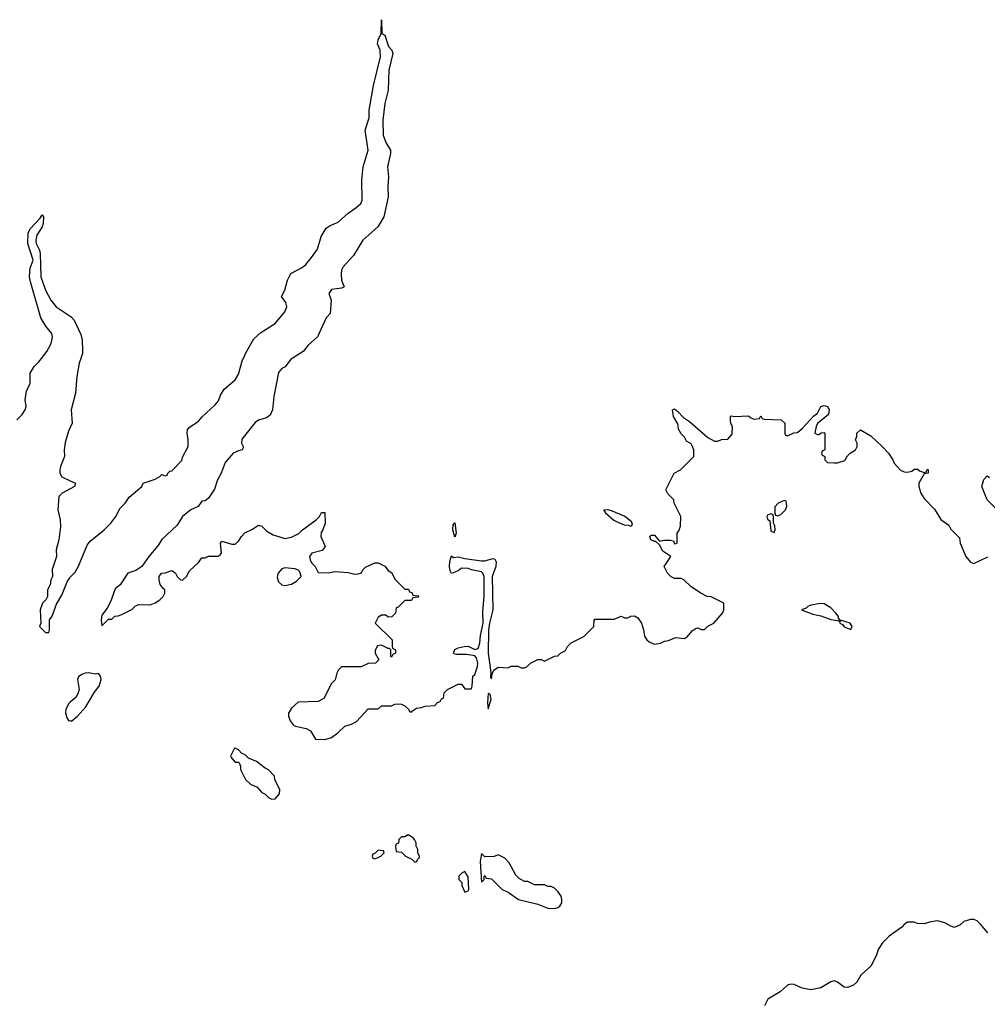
# Model space of a CAD drawing. Header units: inches. Extents: x 2221774 to 2440637, y 201306 to 357559.
# Tile 59 of 245: x 2319696 to 2325510, y 236120 to 242034. Entities that reach past the tile are written whole.
import ezdxf

# ---------------------------------------------------------------- set-up
doc = ezdxf.new("R2010")
doc.units = ezdxf.units.IN
doc.header["$MEASUREMENT"] = 0
for name, color, linetype in [('C3213', 7, 'Continuous'), ('C3214', 7, 'Continuous'), ('C3223', 7, 'Continuous'), ('C3224', 7, 'Continuous')]:
    doc.layers.add(name, color=color, linetype=linetype)

msp = doc.modelspace()

# ---------------------------------------------------------------- linework, layer by layer
at = {"layer": 'C3213', "color": 5, "elevation": 20}
for points in [[(2319678, 239630), (2319710, 239662), (2319728.7, 239690), (2319734, 239710), (2319729, 239750), (2319736.4, 239803.6), (2319758, 239850), (2319758, 239910), (2319782, 239950), (2319810, 239978), (2319826.9, 240000)], [(2320000, 239585.2), (2319990, 239562), (2319970, 239495.3), (2319963.1, 239450), (2319965.5, 239410), (2319940.5, 239350), (2319938, 239330), (2319938, 239310), (2319949.1, 239289.1), (2320000, 239264.9)], [(2320000, 239216.1), (2319951.3, 239190), (2319931, 239170), (2319924.4, 239090), (2319939.1, 239030), (2319940.5, 238990), (2319930.6, 238909.4), (2319914.8, 238850), (2319916, 238810), (2319891.6, 238731.6), (2319892, 238690), (2319882, 238670), (2319879.6, 238640.4), (2319862, 238610), (2319862, 238570), (2319852, 238550), (2319832, 238530), (2319818, 238490), (2319822, 238410), (2319814, 238390), (2319850, 238354), (2319870, 238354), (2319875.3, 238370), (2319875.3, 238430), (2319890, 238452), (2319916, 238524), (2319950, 238578), (2319981.5, 238658.5), (2319997.5, 238682.5), (2320000, 238685.1)], [(2320000, 237934.4), (2319990, 237925.2), (2319973.4, 237890), (2319970.7, 237870), (2319979.8, 237839.8), (2319990, 237824.7), (2320000, 237823.7)]]:
    msp.add_lwpolyline(points, dxfattribs=at)
at = {"layer": 'C3214', "color": 5, "elevation": 20}
msp.add_lwpolyline([(2319826.9, 240000), (2319858.6, 240041.4), (2319884, 240090), (2319892.5, 240127.5), (2319889, 240150), (2319853.6, 240193.6), (2319823.3, 240243.3), (2319760.1, 240460.1), (2319755.1, 240490), (2319759.1, 240540.9), (2319776, 240590), (2319745.1, 240690), (2319746.6, 240753.4), (2319760.1, 240779.9), (2319818.6, 240841.4), (2319830, 240862), (2319838, 240850), (2319837.1, 240810), (2319830.4, 240790), (2319799.5, 240740.5), (2319792.4, 240710), (2319794.9, 240690), (2319814.9, 240650), (2319819.5, 240630), (2319823.7, 240490), (2319850.3, 240410), (2319883.1, 240350), (2319915.5, 240310), (2320000, 240252.9)], dxfattribs=at)
at = {"layer": 'C3223', "color": 5, "elevation": 20}
for points in [[(2320000, 238685.1), (2320030, 238716), (2320050, 238751.3), (2320102, 238878), (2320119.1, 238900.9), (2320202.7, 238970), (2320243.7, 239010), (2320274, 239050), (2320300.5, 239099.5), (2320330, 239130.7), (2320354.6, 239165.4), (2320429, 239230), (2320438, 239250), (2320510, 239274.8), (2320538, 239290), (2320550, 239302), (2320570, 239294), (2320582, 239298), (2320586, 239310), (2320598, 239322), (2320610, 239324.7), (2320670, 239386.8), (2320673.8, 239406.2), (2320708.7, 239470), (2320709, 239510), (2320702.9, 239550), (2320705.1, 239570), (2320714.5, 239585.5), (2320770, 239622), (2320791.9, 239648.1), (2320870, 239720.5), (2320890, 239745.5), (2320902.2, 239777.8), (2320924.5, 239815.5), (2320990, 239870.4), (2321010, 239904), (2321035.6, 239990), (2321040, 240000)], [(2320064, 240000), (2320054, 239970), (2320038.8, 239890), (2320030.7, 239790), (2320004.4, 239690), (2320010.7, 239610), (2320000, 239585.2)], [(2321332.3, 240000), (2321324.7, 239995.3), (2321290.2, 239949.8), (2321270, 239938.9), (2321250, 239914.5), (2321223.6, 239770), (2321215.8, 239690), (2321201.3, 239658.7), (2321178, 239642), (2321130, 239627.8), (2321110, 239614.3), (2321030, 239513.6), (2321028.7, 239490), (2321039.1, 239470), (2321038.5, 239461.5), (2321032, 239450), (2321010, 239445.1), (2320979.3, 239430), (2320930, 239374), (2320905.5, 239310), (2320884, 239270), (2320866.4, 239213.6), (2320830, 239159.3), (2320810, 239144), (2320790, 239142), (2320767.3, 239110), (2320724.9, 239090), (2320673.7, 239050), (2320642, 238998), (2320550, 238912.6), (2320525.8, 238874.2), (2320471, 238810), (2320430.4, 238749.6), (2320394.6, 238725.4), (2320346.4, 238710), (2320299.6, 238640.4), (2320270, 238615.1), (2320242.3, 238537.7), (2320221.4, 238498.6), (2320190, 238458), (2320184.9, 238430), (2320190, 238394), (2320230, 238434), (2320250, 238434), (2320268.4, 238451.6), (2320287.3, 238452.7), (2320310, 238462), (2320370, 238492), (2320390, 238512), (2320410, 238522), (2320480.4, 238519.6), (2320510, 238531.3), (2320538, 238550), (2320558, 238570), (2320568, 238590), (2320568, 238610), (2320557.2, 238617.2), (2320540.9, 238640.9), (2320533.2, 238670), (2320534, 238690), (2320548.7, 238710), (2320570, 238711.3), (2320610, 238724.7), (2320632, 238710), (2320642, 238690), (2320662, 238670), (2320673.2, 238666.8), (2320698, 238690), (2320716.4, 238723.6), (2320770, 238774), (2320790, 238802), (2320810, 238802), (2320830, 238812), (2320888.4, 238811.6), (2320900.4, 238819.6), (2320908.4, 238831.6), (2320902, 238890), (2320910, 238902), (2320970, 238884.7), (2320990, 238884.7), (2321010, 238902), (2321028, 238930), (2321048.9, 238951.1), (2321090, 238971.3), (2321130, 238998), (2321150, 238992), (2321181.1, 238961.1), (2321219.9, 238939.9), (2321290, 238918.8), (2321330, 238926), (2321372.5, 238947.5), (2321395.3, 238970), (2321478, 239030), (2321498, 239050), (2321510, 239074), (2321530, 239074), (2321531.3, 239010), (2321518, 238970), (2321506.8, 238953.2), (2321506, 238930), (2321531.3, 238870), (2321513.4, 238846.6), (2321451, 238829), (2321438, 238810), (2321441, 238790), (2321450, 238772), (2321471.3, 238750), (2321490, 238714), (2321550, 238711.3), (2321590, 238718.8), (2321670, 238713), (2321710, 238702.8), (2321730, 238704.7), (2321748.7, 238711.3), (2321758, 238730), (2321774.6, 238745.4), (2321830, 238772), (2321850, 238772), (2321890, 238752), (2321910, 238724.7), (2321931.1, 238711.1), (2321950, 238674), (2322010, 238614), (2322032.7, 238612.7), (2322038, 238598), (2322052.7, 238592.7), (2322058, 238578), (2322090, 238574), (2322094, 238570), (2322090, 238566), (2322058, 238562), (2322050, 238546), (2322010, 238546), (2321970, 238506), (2321958, 238502), (2321954, 238470), (2321932.7, 238447.3), (2321910, 238446), (2321896.4, 238456.4), (2321870, 238458), (2321850, 238446), (2321832, 238410), (2321934, 238310), (2321934, 238270), (2321938, 238258), (2321954, 238250), (2321954, 238230), (2321938, 238222), (2321930, 238206), (2321926, 238210), (2321926, 238250), (2321918, 238258), (2321910, 238258), (2321870, 238278), (2321846, 238274), (2321832.7, 238247.3), (2321832, 238230), (2321854, 238190), (2321834, 238170), (2321790, 238168), (2321747.3, 238147.3), (2321630, 238148), (2321612, 238130), (2321602, 238110), (2321591.6, 238068.4), (2321570, 238046), (2321523.6, 237956.4), (2321490, 237938), (2321370, 237935.3), (2321330, 237898), (2321311.6, 237868.4), (2321311.3, 237850), (2321322, 237822), (2321339.6, 237799.6), (2321354, 237790), (2321416.9, 237776.9), (2321443.6, 237763.6), (2321472.7, 237712.7), (2321530, 237711.3), (2321570, 237722), (2321608, 237750), (2321649.1, 237790.9), (2321690, 237802), (2321720.4, 237819.6), (2321790, 237894), (2321850, 237894), (2321870, 237912), (2321930, 237912), (2321950, 237922), (2321970, 237924.7), (2321990, 237922), (2322010, 237912), (2322034, 237890), (2322038, 237878), (2322050, 237874), (2322056.4, 237883.6), (2322080.4, 237899.6), (2322110, 237902), (2322131.6, 237911.6), (2322190, 237914), (2322207.3, 237932.7), (2322222, 237938), (2322230, 237954), (2322242, 237958), (2322246, 237990), (2322266, 238010), (2322330, 238042), (2322350, 238042), (2322370, 238014), (2322410, 238014), (2322415.3, 238030), (2322418, 238090), (2322430, 238102), (2322446.6, 238150), (2322449.3, 238170), (2322441.2, 238201.2), (2322430, 238214), (2322381.5, 238221.5), (2322320.2, 238220.2), (2322304.7, 238224.7), (2322302, 238230), (2322310, 238252), (2322330, 238262), (2322366, 238270), (2322390.5, 238270.5), (2322430, 238251.3), (2322450, 238258), (2322461.6, 238290), (2322465.6, 238334.4), (2322481.2, 238410), (2322478.4, 238478.4), (2322486.6, 238570), (2322486, 238690), (2322479.3, 238710), (2322470, 238718), (2322410, 238729.2), (2322390, 238737.2), (2322350, 238739.5), (2322330, 238724), (2322290, 238708), (2322282.7, 238722.7), (2322279.3, 238750), (2322280.2, 238779.8), (2322290, 238814), (2322302.8, 238802.8), (2322330, 238807.3), (2322370, 238797.3), (2322470, 238783), (2322490, 238783), (2322538, 238798), (2322550, 238794), (2322558, 238778), (2322556, 238750), (2322534, 238690), (2322538.4, 238490), (2322518.8, 238410), (2322513.7, 238366.3), (2322511.8, 238230), (2322526.8, 238113.2), (2322524.7, 238084.7), (2322530, 238074), (2322534, 238106), (2322540.2, 238119.8), (2322550, 238132), (2322570, 238144.7), (2322630, 238142), (2322650, 238151.3), (2322690, 238152), (2322710, 238142), (2322730, 238142), (2322746, 238150), (2322766, 238170), (2322810, 238192), (2322830, 238192), (2322850, 238182), (2322910, 238212), (2322930, 238214), (2322946, 238230), (2322974.6, 238245.4), (2322988, 238270), (2323010, 238292), (2323086, 238330), (2323146, 238390), (2323147.3, 238427.3), (2323152.7, 238432.7), (2323267.3, 238432.7), (2323310, 238452), (2323330, 238442), (2323350, 238442), (2323368.4, 238451.6), (2323390, 238454), (2323410, 238442), (2323431.3, 238410), (2323444.7, 238370), (2323451, 238331), (2323464.7, 238310), (2323478, 238298), (2323510, 238282.8), (2323546, 238290), (2323570, 238302), (2323594.6, 238305.4), (2323636.4, 238323.6), (2323690, 238318), (2323708, 238330), (2323736.4, 238363.6), (2323760.4, 238379.6), (2323770, 238382), (2323790, 238372), (2323810, 238372), (2323830, 238392), (2323866, 238410), (2323918, 238470), (2323926, 238490), (2323926, 238530), (2323850, 238568), (2323826, 238570), (2323789.1, 238589.1), (2323730, 238628), (2323686, 238670), (2323670, 238678), (2323630, 238678), (2323610, 238688), (2323588, 238710), (2323568, 238750), (2323608, 238810), (2323561.2, 238841.2), (2323539.5, 238879.5), (2323519, 238899), (2323510, 238899), (2323488.7, 238910), (2323482, 238930), (2323490, 238938), (2323510, 238938.8), (2323541, 238901), (2323570, 238907.7), (2323607.3, 238907.3), (2323623.6, 238903.6), (2323630, 238886.8), (2323646, 238890), (2323646, 238950), (2323656.4, 238963.6), (2323667.3, 238992.7), (2323668, 239050), (2323628, 239130), (2323626, 239150), (2323590, 239186), (2323578, 239210), (2323628.9, 239311.1), (2323666, 239330), (2323746, 239410), (2323746, 239450), (2323738, 239470), (2323730, 239486), (2323703.1, 239503.1), (2323690, 239526), (2323670, 239546), (2323655.3, 239575.3), (2323650, 239606), (2323624, 239650), (2323618, 239690), (2323630, 239696), (2323650, 239681), (2323684.9, 239644.9), (2323719.9, 239619.9), (2323830, 239524.7), (2323870, 239502), (2323890, 239502), (2323912.7, 239512.7), (2323950, 239514), (2323976.4, 239543.6), (2323978, 239590), (2323968.4, 239608.4), (2323966, 239630), (2323966, 239650), (2323970, 239654), (2323991.1, 239651.1), (2324075.3, 239655.3), (2324090, 239642), (2324110, 239634), (2324142, 239638), (2324150, 239654), (2324158, 239638), (2324170, 239634), (2324271.6, 239631.6), (2324294, 239610), (2324294, 239550), (2324298, 239538), (2324310, 239534), (2324348.4, 239551.6), (2324370, 239554), (2324400.4, 239579.6), (2324466.6, 239653.4), (2324490, 239671.3), (2324509.6, 239710.4), (2324530, 239716.3), (2324550.4, 239710.4), (2324557.5, 239697.5), (2324560.7, 239690), (2324556.8, 239663.2), (2324490, 239608), (2324481, 239590), (2324474, 239550), (2324490, 239542), (2324498, 239542), (2324512.7, 239552.7), (2324530, 239554), (2324534, 239550), (2324534, 239450), (2324518, 239442), (2324514, 239430), (2324518, 239418), (2324534, 239410), (2324534, 239390), (2324550, 239374), (2324590, 239372), (2324610, 239372), (2324654.6, 239385.4), (2324670, 239414), (2324686, 239430), (2324718, 239450), (2324728, 239470), (2324728, 239490), (2324718, 239510), (2324726, 239530), (2324726, 239550), (2324748.9, 239571.1), (2324810, 239534.8), (2324877.3, 239470), (2324916, 239430), (2324942.8, 239390), (2324950.7, 239370), (2324988.3, 239328.3), (2325010, 239318), (2325030, 239316.3), (2325057.2, 239322.8), (2325070, 239334), (2325090, 239334), (2325103.6, 239323.6), (2325130, 239314), (2325142, 239318), (2325150, 239334), (2325154, 239330), (2325154, 239310), (2325130, 239306), (2325098, 239250), (2325098.8, 239230), (2325110.5, 239190), (2325130, 239157.3), (2325193.2, 239093.2), (2325230, 239031.3), (2325278, 238998), (2325290, 238974), (2325342, 238922), (2325346, 238890), (2325380.7, 238810), (2325410, 238776), (2325430, 238766.8), (2325512.5, 238807.5)], [(2325569.3, 239089.3), (2325508.7, 239150), (2325478, 239230), (2325488.7, 239271.3), (2325510, 239294), (2325523.6, 239283.6)], [(2320000, 239264.9), (2320031.3, 239250), (2320026, 239230), (2320000, 239216.1)], [(2320000, 237823.7), (2320010, 237822.8), (2320042.7, 237850), (2320092.6, 237907.4), (2320145.1, 237994.9), (2320173.2, 238030), (2320185.2, 238070), (2320182, 238090), (2320170, 238108), (2320150, 238104), (2320111.7, 238111.7), (2320090, 238109.5), (2320070, 238101.3), (2320050, 238086), (2320043.1, 238070), (2320054, 238010), (2320048, 237990), (2320034.2, 237965.8), (2320000, 237934.4)], [(2325514, 236550), (2325470, 236602), (2325450, 236622), (2325430, 236628.7), (2325410, 236628.7), (2325370, 236618), (2325345.4, 236594.6), (2325310, 236582), (2325290, 236588.7), (2325255.3, 236610), (2325210, 236620.9), (2325170, 236616.2), (2325130, 236603.7), (2325090, 236606), (2325070, 236612.8), (2325030, 236613), (2325010, 236599.5), (2324996.9, 236583.1), (2324920.5, 236530), (2324880.5, 236490), (2324854.8, 236450), (2324844.1, 236415.9), (2324810.8, 236350), (2324750, 236294.3), (2324726.1, 236253.9), (2324705.7, 236234.3), (2324670, 236221.6), (2324650, 236222.9), (2324610, 236252.8), (2324590, 236261.3), (2324570, 236255.4), (2324510, 236218.2), (2324450, 236206.9), (2324397, 236217), (2324350, 236239.1), (2324330, 236241.1), (2324310, 236234.2), (2324265.4, 236194.6), (2324192.2, 236150), (2324172, 236110)]]:
    msp.add_lwpolyline(points, dxfattribs=at)
for points in [[(2324290, 239146), (2324254, 239130), (2324232.7, 239107.3), (2324232.7, 239072.7), (2324238, 239058), (2324250, 239054), (2324270, 239062), (2324298, 239090), (2324306, 239110), (2324302, 239142)], [(2323370, 238989), (2323355.3, 238995.3), (2323330, 238997.2), (2323266, 239026), (2323215.3, 239070), (2323216.4, 239076.4), (2323206, 239090), (2323228.9, 239091.1), (2323250, 239086), (2323332.7, 239052.7), (2323370, 239022), (2323375.3, 239004.7)], [(2324210, 239066), (2324190, 239058), (2324186, 239050), (2324190, 239034), (2324203.6, 239023.6), (2324210, 238962), (2324230, 238954), (2324235.3, 238970), (2324233.6, 238993.6), (2324226, 239010), (2324226, 239050), (2324222, 239062)], [(2322310, 238926), (2322298, 238970), (2322300.4, 238999.6), (2322310, 239012), (2322318, 238950)], [(2321290, 238742), (2321270, 238735.1), (2321247.5, 238707.5), (2321243, 238683), (2321250, 238658), (2321270, 238638.8), (2321290, 238634.8), (2321330, 238642.8), (2321359, 238661), (2321388, 238690), (2321378.6, 238718.6), (2321368, 238730), (2321350, 238735.1)], [(2324507.5, 238527.5), (2324450, 238516.9), (2324430.8, 238510), (2324421, 238499), (2324394, 238490), (2324462.5, 238462.5), (2324510, 238453.4), (2324570, 238430.7), (2324610, 238424.7), (2324618, 238422), (2324626, 238430), (2324615.3, 238435.3), (2324615.1, 238450), (2324599.5, 238470), (2324570, 238500.7), (2324530, 238525.6)], [(2324634, 238426), (2324622, 238418), (2324624.7, 238410), (2324640.7, 238400.7), (2324650, 238387.7), (2324690, 238371.3), (2324698, 238390), (2324685.2, 238410)], [(2322510, 237986), (2322506.7, 237930), (2322510, 237894), (2322528, 237950), (2322522, 237982)], [(2320990, 237658), (2320985.4, 237654.6), (2320962, 237610), (2320963.6, 237603.6), (2320990, 237574), (2321010, 237574), (2321014, 237570), (2321022, 237550), (2321022, 237530), (2321052, 237470), (2321082, 237442), (2321123.6, 237423.6), (2321151.6, 237391.6), (2321170, 237382), (2321190, 237362), (2321210, 237352), (2321230, 237354), (2321256.4, 237383.6), (2321258, 237410), (2321228.4, 237468.4), (2321226, 237490), (2321190, 237528), (2321170, 237538), (2321118, 237578), (2321070, 237598), (2321050, 237618), (2321030, 237626), (2321010, 237648)], [(2322030, 237138), (2322010, 237126), (2321990, 237126), (2321974, 237110), (2321972.7, 237087.3), (2321958, 237082), (2321954, 237070), (2321958, 237038), (2321990, 237034), (2322014, 237010), (2322051.6, 236991.6), (2322070, 236974), (2322082, 236978), (2322086, 236990), (2322098, 237002), (2322098, 237010), (2322088.4, 237028.4), (2322088, 237050), (2322078, 237070), (2322078, 237090), (2322068, 237110), (2322060.4, 237120.4)], [(2321850, 237046), (2321832.7, 237027.3), (2321818, 237022), (2321814, 237010), (2321818, 236998), (2321830, 236994), (2321850, 237002), (2321866, 237010), (2321886, 237030), (2321882, 237042)], [(2322470, 237026), (2322462, 236978), (2322470, 236854), (2322486, 236870), (2322486, 236890), (2322490, 236894), (2322498, 236878), (2322530, 236874), (2322594, 236810), (2322630, 236794), (2322694, 236750), (2322810, 236722), (2322870, 236698), (2322910, 236696), (2322930, 236701), (2322942, 236710), (2322954, 236730), (2322954, 236750), (2322948.7, 236770), (2322930, 236798), (2322910, 236818), (2322890, 236828), (2322870, 236828), (2322850, 236838), (2322790, 236838), (2322750, 236858), (2322730, 236858), (2322696.4, 236876.4), (2322676.4, 236896.4), (2322638, 236970), (2322610, 236998), (2322570, 237018), (2322547.3, 237007.3), (2322490, 237006)], [(2322370, 236918), (2322354, 236910), (2322334, 236890), (2322334, 236870), (2322351.6, 236851.6), (2322352.7, 236832.7), (2322370, 236794), (2322390, 236802), (2322395.3, 236810), (2322390, 236886)]]:
    msp.add_lwpolyline(points, close=True, dxfattribs=at)
at = {"layer": 'C3224', "color": 5, "elevation": 20}
for points in [[(2321040, 240000), (2321053.1, 240030), (2321103.3, 240116.7), (2321143.9, 240156.1), (2321230, 240208.5), (2321290, 240278.4), (2321301.7, 240310), (2321299.8, 240319.8), (2321294.6, 240334.6), (2321269.5, 240370.5), (2321289.6, 240410.4), (2321305.1, 240470), (2321326, 240510), (2321393.5, 240546.5), (2321415.5, 240564.5), (2321450, 240605.5), (2321484.4, 240655.6), (2321508.1, 240731.9), (2321538.3, 240781.7), (2321561.2, 240798.8), (2321610, 240817.3), (2321668.8, 240871.2), (2321716.3, 240903.7), (2321745.3, 240930), (2321754, 240950), (2321751, 241070), (2321759.8, 241150), (2321789.7, 241250), (2321771.1, 241370), (2321795.1, 241444.9), (2321795.8, 241490), (2321821.8, 241638.2), (2321863, 241810), (2321862, 241850), (2321846.6, 241890), (2321850, 241914), (2321868.4, 241951.6), (2321870, 242034), (2321871.6, 241951.6), (2321890, 241942), (2321912.4, 241872.4), (2321932.4, 241850), (2321937.6, 241830), (2321913.4, 241730), (2321910.3, 241610), (2321890.3, 241530), (2321877.8, 241430), (2321880.5, 241340.5), (2321896.7, 241296.7), (2321924.4, 241250), (2321924.9, 241230), (2321905.3, 241150), (2321911.7, 241090), (2321907.2, 241030), (2321910.3, 240969.7), (2321883.6, 240850), (2321847.2, 240790), (2321757.8, 240710), (2321702, 240618), (2321639.5, 240550), (2321630.4, 240530), (2321627, 240507), (2321630.5, 240470.5), (2321644.7, 240430), (2321630, 240421.2), (2321570, 240413.6), (2321553.4, 240390), (2321567.7, 240350), (2321560.7, 240270), (2321537.3, 240242.7), (2321485.3, 240130), (2321430, 240078.3), (2321399.2, 240040.8), (2321332.3, 240000)], [(2320000, 240252.9), (2320007.7, 240247.7), (2320022.4, 240230), (2320063.1, 240143.1), (2320070.7, 240110), (2320074, 240050), (2320074, 240030), (2320064, 240000)]]:
    msp.add_lwpolyline(points, dxfattribs=at)

doc.saveas('drawing.dxf')
